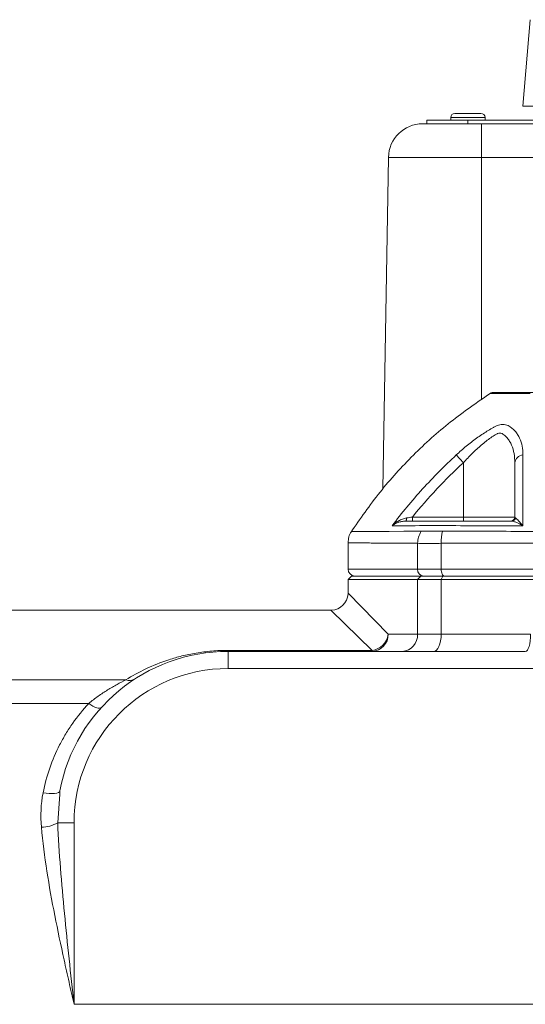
# Model space of a CAD drawing. Header units: millimetres. Extents: x 133 to 1049, y -79 to 877.
# Tile 23 of 28: x 851 to 925, y 732 to 876. Entities that reach past the tile are written whole.
import ezdxf

# ---------------------------------------------------------------- set-up
doc = ezdxf.new("R2010")
doc.units = ezdxf.units.MM

msp = doc.modelspace()

# ---------------------------------------------------------------- linework, layer by layer
at = {"color": 7, "linetype": 'Continuous', "lineweight": 15}
for p, q in [((925.51, 875.57), (924.4, 862.94)), ((924.4, 862.94), (928.26, 862.94)), ((910.4, 860.39), (910.4, 860.89)), ((916.4, 860.89), (910.4, 860.89)), ((913.9, 861.29), (913.9, 860.89)), ((914.5, 861.89), (918.3, 861.89)), ((916.4, 860.39), (916.4, 860.89)), ((996.4, 860.89), (916.4, 860.89)), ((918.9, 860.89), (918.9, 861.29)), ((909.8, 860.39), (910.67, 860.39)), ((914.63, 860.39), (910.67, 860.39)), ((914.63, 860.39), (918.4, 860.39)), ((918.4, 860.39), (994.4, 860.39)), ((918.4, 860.39), (918.4, 855.48)), ((904.8, 855.48), (903.96, 807.06)), ((918.4, 855.48), (904.8, 855.48)), ((994.4, 855.48), (918.4, 855.48)), ((914.7, 812.05), (915.74, 810.92)), ((915.74, 810.92), (915.74, 802.99)), ((908.29, 802.99), (908.29, 802.39)), ((908.29, 802.99), (915.74, 802.99)), ((915.74, 802.99), (923.24, 802.99)), ((915.74, 802.99), (915.74, 802.39)), ((898.9, 799.24), (898.9, 795.39)), ((909.06, 799.16), (909.06, 795.39)), ((912.5, 799.16), (912.5, 795.39)), ((909.06, 795.39), (912.5, 795.39)), ((912.5, 795.39), (1000.31, 795.39)), ((899.4, 794.39), (898.9, 793.89)), ((898.9, 793.89), (898.9, 791.89)), ((909.06, 793.89), (898.9, 793.89)), ((899.4, 794.39), (909.51, 794.39)), ((909.51, 794.39), (909.06, 793.89)), ((912.5, 793.89), (909.06, 793.89)), ((909.06, 793.89), (909.06, 785.89)), ((909.51, 794.39), (912.72, 794.39)), ((912.72, 794.39), (912.5, 793.89)), ((912.5, 793.89), (912.5, 785.89)), ((1000.31, 793.89), (912.5, 793.89)), ((912.72, 794.39), (1000.09, 794.39)), ((896.4, 789.39), (846.9, 789.39)), ((904.76, 785.89), (909.06, 785.89)), ((909.06, 785.89), (912.5, 785.89)), ((912.5, 785.89), (925.55, 785.89)), ((881.4, 783.39), (881.4, 783.54)), ((881.4, 783.54), (902.4, 783.54)), ((881.4, 783.39), (881.4, 780.89)), ((881.4, 783.39), (924.78, 783.39)), ((902.4, 783.39), (902.4, 783.54)), ((931.4, 780.89), (881.4, 780.89)), ((846.9, 779.24), (866.47, 779.24)), ((846.9, 775.79), (861.06, 775.79)), ((856.84, 763.05), (856.81, 762.54)), ((856.52, 758.39), (858.9, 758.39)), ((858.9, 758.39), (858.9, 731.89)), ((858.9, 731.89), (928.9, 731.89))]:
    msp.add_line(p, q, dxfattribs=at)
at = {"color": 8, "linetype": 'Continuous', "lineweight": 15}
for p, q in [((913.9, 861.29), (915.04, 861.29)), ((915.04, 861.29), (918.9, 861.29)), ((918.4, 855.48), (918.4, 820.12)), ((898.9, 795.39), (909.06, 795.39)), ((898.9, 791.89), (904.76, 785.89)), ((902.4, 783.54), (896.4, 789.39)), ((856.81, 762.54), (856.52, 758.39))]:
    msp.add_line(p, q, dxfattribs=at)
at = {"color": 7, "linetype": 'Continuous', "lineweight": 15, "flags": 128}
for points in [[(907.46, 802.86), (907.46, 802.76), (907.44, 802.67), (907.43, 802.59), (907.41, 802.52), (907.38, 802.46), (907.36, 802.42), (907.33, 802.4), (907.3, 802.39)], [(912.5, 795.39), (912.51, 795.19), (912.54, 795.01), (912.58, 794.83), (912.63, 794.68), (912.7, 794.56), (912.77, 794.47), (912.86, 794.41), (912.94, 794.39)], [(911.4, 783.39), (911.62, 783.44), (911.82, 783.58), (912.01, 783.81), (912.18, 784.12), (912.32, 784.5), (912.42, 784.93), (912.48, 785.4), (912.5, 785.89)], [(924.78, 783.39), (924.93, 783.44), (925.08, 783.58), (925.21, 783.81), (925.33, 784.12), (925.42, 784.5), (925.49, 784.93), (925.54, 785.4), (925.55, 785.89)], [(862.91, 775.21), (862.79, 775.13), (862.63, 775.09), (862.44, 775.11), (862.21, 775.16), (861.94, 775.26), (861.66, 775.4), (861.36, 775.58), (861.06, 775.79)], [(856.84, 763.05), (856.77, 762.91), (856.62, 762.8), (856.38, 762.72), (856.07, 762.66), (855.71, 762.63), (855.29, 762.64), (854.85, 762.68), (854.38, 762.74)]]:
    msp.add_lwpolyline(points, dxfattribs=at)
at = {"color": 8, "linetype": 'Continuous', "lineweight": 15, "flags": 128}
msp.add_lwpolyline([(899.41, 800.88), (899.7, 800.88), (900.71, 800.89), (902.46, 800.89), (904.91, 800.9), (907.04, 800.91), (909.5, 800.91), (909.5, 800.91), (909.5, 800.91)], dxfattribs=at)
at = {"color": 7, "linetype": 'Continuous', "lineweight": 15}
for centre, radius, start, end in [((914.5, 861.29), 0.6, 90, 180), ((918.3, 861.29), 0.6, 0, 90), ((909.8, 855.39), 5, 90, 179), ((920.2, 820.19), 1, 89.9999, 122.6961), ((924.54, 810.75), 1.31, 94.801, 172.6989), ((922.64, 802.99), 0.6, 270, 0), ((922.78, 802.97), 0.582, 270.8583, 348.79), ((912.33, 799.12), 3.27, 146.6818, 179.2538), ((918.34, 799.41), 5.85, 165.0976, 182.4556), ((899.9, 795.39), 1, 180, 270), ((910.01, 795.34), 0.953, 177.1028, 266.7752), ((896.4, 791.89), 2.5, 272.2268, 357.6015), ((902.33, 785.82), 2.43, 271.7791, 1.6749), ((902.06, 786.23), 2.72, 277.2717, 352.7283), ((906.68, 785.77), 2.38, 273.2248, 2.8972), ((881.4, 758.39), 25, 90, 169.2641), ((881.4, 758.39), 22.5, 90, 180), ((866.99, 780.77), 1.62, 251.2322, 301.1085), ((854.11, 762.57), 4.83, 270.3683, 299.9889)]:
    msp.add_arc(centre, radius, start, end, dxfattribs=at)
for points, knots in [([(919.8, 821.13), (917.79, 819.75), (913.78, 817.01), (908.37, 812.11), (903.44, 806.73), (900.68, 802.73), (899.29, 800.73)], [0, 0, 0, 0, 0.250452, 0.500119, 0.749728, 1, 1, 1, 1]), ([(920.2, 821.19), (920.2, 821.19), (920.69, 821.19), (922.15, 821.19), (922.75, 821.19), (923.84, 821.19), (924.24, 821.19), (925.09, 821.19), (925.54, 821.19), (926.02, 821.19)], [0, 0, 0, 0, 0.5, 0.5, 0.75, 0.75, 0.875, 0.875, 1, 1, 1, 1]), ([(914.7, 812.05), (915.17, 812.5), (915.66, 812.92), (916.65, 813.74), (917.15, 814.13), (918.17, 814.86), (918.68, 815.21), (919.44, 815.67), (919.69, 815.82), (920.05, 816.02), (920.18, 816.09), (920.42, 816.21), (920.54, 816.27), (920.65, 816.33)], [0, 0, 0, 0, 0.25, 0.25, 0.5, 0.5, 0.75, 0.75, 0.875, 0.875, 0.9375, 0.9375, 1, 1, 1, 1]), ([(920.65, 816.33), (920.78, 816.38), (920.92, 816.42), (921.19, 816.48), (921.33, 816.49), (921.61, 816.49), (921.75, 816.48), (922.02, 816.42), (922.15, 816.38), (922.29, 816.33)], [0, 0, 0, 0, 0.25, 0.25, 0.5, 0.5, 0.75, 0.75, 1, 1, 1, 1]), ([(922.29, 816.33), (922.68, 816.1), (923.01, 815.83), (923.43, 815.37), (923.55, 815.2), (923.77, 814.86), (923.87, 814.68), (924.12, 814.13), (924.24, 813.74), (924.4, 812.93), (924.43, 812.5), (924.43, 812.05)], [0, 0, 0, 0, 0.25, 0.25, 0.375, 0.375, 0.5, 0.5, 0.75, 0.75, 1, 1, 1, 1]), ([(923.24, 810.92), (923.24, 811.38), (923.21, 811.83), (923.06, 812.69), (922.95, 813.1), (922.7, 813.68), (922.6, 813.86), (922.38, 814.22), (922.26, 814.39), (921.98, 814.7), (921.82, 814.85), (921.57, 815.05), (921.48, 815.12), (921.28, 815.21), (921.18, 815.24), (920.96, 815.25), (920.85, 815.23), (920.68, 815.16), (920.62, 815.14), (920.51, 815.07), (920.46, 815.04), (920.18, 814.87), (919.96, 814.73), (919.5, 814.41), (919.27, 814.24), (918.82, 813.88), (918.59, 813.69), (918.13, 813.3), (917.91, 813.1), (917.46, 812.69), (917.24, 812.48), (916.58, 811.83), (916.16, 811.38), (915.74, 810.92)], [0, 0, 0, 0, 0.125, 0.125, 0.25, 0.25, 0.3125, 0.3125, 0.375, 0.375, 0.4375, 0.4375, 0.46875, 0.46875, 0.5, 0.5, 0.53125, 0.53125, 0.546875, 0.546875, 0.5625, 0.5625, 0.625, 0.625, 0.6875, 0.6875, 0.75, 0.75, 0.8125, 0.8125, 0.875, 0.875, 1, 1, 1, 1]), ([(905.33, 801.72), (906.74, 803.58), (908.23, 805.37), (911.35, 808.82), (912.99, 810.47), (914.7, 812.05)], [0, 0, 0, 0, 0.5, 0.5, 1, 1, 1, 1]), ([(924.43, 812.05), (924.43, 810.47), (924.42, 808.82), (924.42, 805.37), (924.42, 803.58), (924.42, 801.72)], [0, 0, 0, 0, 0.5, 0.5, 1, 1, 1, 1]), ([(923.24, 802.99), (923.24, 804.4), (923.24, 805.76), (923.24, 808.41), (923.24, 809.68), (923.24, 810.92)], [0, 0, 0, 0, 0.5, 0.5, 1, 1, 1, 1]), ([(907.46, 802.86), (907.25, 802.82), (907.04, 802.76), (906.65, 802.62), (906.46, 802.53), (906.11, 802.33), (905.94, 802.22), (905.62, 801.98), (905.47, 801.85), (905.33, 801.72)], [0, 0, 0, 0, 0.25, 0.25, 0.5, 0.5, 0.75, 0.75, 1, 1, 1, 1]), ([(907.3, 802.39), (907.1, 802.39), (906.91, 802.37), (906.54, 802.3), (906.37, 802.25), (906.04, 802.13), (905.89, 802.06), (905.6, 801.9), (905.46, 801.81), (905.33, 801.72)], [0, 0, 0, 0, 0.25, 0.25, 0.5, 0.5, 0.75, 0.75, 1, 1, 1, 1]), ([(907.3, 802.39), (907.99, 802.39), (908.73, 802.39), (909.92, 802.39), (910.33, 802.39), (910.86, 802.39), (910.97, 802.39), (911.13, 802.39), (911.19, 802.39), (911.3, 802.39), (911.37, 802.39), (911.69, 802.39), (912, 802.39), (912.53, 802.39), (912.73, 802.39), (913.12, 802.39), (913.32, 802.39), (913.74, 802.39), (913.96, 802.39), (914.39, 802.39), (915.47, 802.39), (916.56, 802.39), (919.2, 802.39), (920.98, 802.39), (922.78, 802.39)], [0, 0, 0, 0, 0.25, 0.25, 0.375, 0.375, 0.40625, 0.40625, 0.421875, 0.421875, 0.4375, 0.4375, 0.5, 0.5, 0.53125, 0.53125, 0.5625, 0.5625, 0.59375, 0.59375, 0.625, 0.75, 0.75, 1, 1, 1, 1]), ([(913.27, 801.74), (913.09, 801.74), (912.92, 801.74), (912.58, 801.75), (912.42, 801.75), (911.94, 801.76), (911.64, 801.76), (911.08, 801.76), (910.82, 801.76), (910.47, 801.75), (910.36, 801.75), (910.16, 801.74), (910.06, 801.74), (909.97, 801.74)], [0, 0, 0, 0, 0.125, 0.125, 0.25, 0.25, 0.5, 0.5, 0.75, 0.75, 0.875, 0.875, 1, 1, 1, 1]), ([(922.78, 802.39), (922.88, 802.39), (922.99, 802.37), (923.24, 802.3), (923.38, 802.25), (923.66, 802.13), (923.8, 802.06), (924.1, 801.9), (924.26, 801.81), (924.42, 801.72)], [0, 0, 0, 0, 0.25, 0.25, 0.5, 0.5, 0.75, 0.75, 1, 1, 1, 1]), ([(923.35, 802.86), (923.4, 802.82), (923.47, 802.76), (923.63, 802.62), (923.71, 802.53), (923.9, 802.33), (924, 802.22), (924.2, 801.98), (924.31, 801.85), (924.42, 801.72)], [0, 0, 0, 0, 0.25, 0.25, 0.5, 0.5, 0.75, 0.75, 1, 1, 1, 1]), ([(899.4, 800.88), (899.4, 800.88), (899.2, 800.66), (898.99, 800.09), (898.94, 799.52), (898.92, 799.24)], [0, 0, 0, 0, 0.003416, 0.505555, 1, 1, 1, 1]), ([(909.5, 800.91), (909.5, 800.91), (909.5, 800.91), (909.5, 800.91), (909.53, 800.91), (909.56, 800.92), (909.59, 800.92)], [-0.0000000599, -0.0000000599, -0.0000000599, -0.0000000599, 0, 0, 0, 0.0002023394, 0.0002023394, 0.0002023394, 0.0002023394]), ([(909.59, 800.92), (909.94, 800.93), (910.38, 800.93), (911.18, 800.93), (911.46, 800.93), (912.05, 800.92), (912.36, 800.92), (912.69, 800.92)], [0, 0, 0, 0, 0.5, 0.5, 0.75, 0.75, 1, 1, 1, 1]), ([(912.69, 800.92), (912.75, 800.92), (912.81, 800.91), (912.87, 800.91), (912.87, 800.91), (912.87, 800.91), (912.87, 800.91)], [0, 0, 0, 0, 0.0002029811, 0.0002029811, 0.0002029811, 0.0002030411, 0.0002030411, 0.0002030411, 0.0002030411]), ([(912.87, 800.91), (912.93, 800.91), (912.98, 800.91), (913.09, 800.91), (913.24, 800.91), (913.62, 800.91), (914.36, 800.91), (915.87, 800.91), (917.16, 800.91), (919.78, 800.91), (921.54, 800.91), (926.89, 800.9), (930.49, 800.9), (937.77, 800.89), (941.44, 800.88), (947.01, 800.88), (948.88, 800.88), (951.69, 800.88), (952.63, 800.88), (954.51, 800.88), (955.46, 800.88), (960.19, 800.88), (963.93, 800.88), (971.35, 800.89), (975.03, 800.89), (980.49, 800.89), (982.3, 800.9), (985.91, 800.9), (987.7, 800.9), (991.27, 800.91), (993.03, 800.91), (995.64, 800.91), (996.51, 800.91), (998.23, 800.91), (999.09, 800.91), (999.93, 800.91)], [0, 0, 0, 0, 0.001953, 0.001953, 0.003906, 0.007812, 0.015625, 0.03125, 0.0625, 0.0625, 0.125, 0.125, 0.25, 0.25, 0.375, 0.375, 0.4375, 0.4375, 0.46875, 0.46875, 0.5, 0.5, 0.625, 0.625, 0.75, 0.75, 0.8125, 0.8125, 0.875, 0.875, 0.9375, 0.9375, 0.96875, 0.96875, 1, 1, 1, 1]), ([(912.5, 799.16), (912.13, 799.15), (911.77, 799.15), (911.1, 799.14), (910.79, 799.13), (909.9, 799.13), (909.42, 799.15), (909.06, 799.16)], [0, 0, 0, 0, 0.25, 0.25, 0.5, 0.5, 1, 1, 1, 1]), ([(1000.31, 799.16), (1000.2, 799.17), (1000.09, 799.17), (999.88, 799.17), (999.55, 799.17), (998.8, 799.17), (997.29, 799.17), (995.98, 799.17), (993.34, 799.18), (991.57, 799.18), (987.97, 799.19), (986.16, 799.19), (982.52, 799.2), (980.69, 799.21), (975.19, 799.22), (971.48, 799.23), (963.99, 799.24), (960.22, 799.24), (954.5, 799.24), (952.6, 799.24), (948.82, 799.24), (946.93, 799.24), (941.32, 799.23), (937.61, 799.22), (930.27, 799.2), (926.64, 799.19), (921.24, 799.18), (919.46, 799.18), (916.83, 799.17), (915.96, 799.17), (914.66, 799.17), (914.01, 799.17), (913.25, 799.17), (912.93, 799.17), (912.72, 799.17), (912.61, 799.17), (912.5, 799.16)], [0, 0, 0, 0, 0.003906, 0.003906, 0.007812, 0.015625, 0.03125, 0.0625, 0.0625, 0.125, 0.125, 0.1875, 0.1875, 0.25, 0.25, 0.375, 0.375, 0.5, 0.5, 0.5625, 0.5625, 0.625, 0.625, 0.75, 0.75, 0.875, 0.875, 0.9375, 0.9375, 0.96875, 0.96875, 0.984375, 0.992187, 0.996094, 0.996094, 1, 1, 1, 1]), ([(866.47, 779.24), (867.39, 779.82), (868.36, 780.35), (870.43, 781.33), (871.54, 781.78), (873.37, 782.37), (874, 782.55), (874.99, 782.8), (875.33, 782.88), (876.03, 783.02), (876.38, 783.09), (877.47, 783.27), (878.22, 783.37), (879.39, 783.47), (879.79, 783.49), (880.59, 783.53), (881, 783.54), (881.4, 783.54)], [0, 0, 0, 0, 0.25, 0.25, 0.5, 0.5, 0.625, 0.625, 0.6875, 0.6875, 0.75, 0.75, 0.875, 0.875, 0.9375, 0.9375, 1, 1, 1, 1]), ([(861.06, 775.79), (861.51, 776.17), (861.97, 776.51), (862.88, 777.17), (863.34, 777.48), (864.27, 778.05), (864.73, 778.32), (865.62, 778.81), (866.06, 779.04), (866.47, 779.24)], [0, 0, 0, 0, 0.25, 0.25, 0.5, 0.5, 0.75, 0.75, 1, 1, 1, 1]), ([(854.38, 762.74), (854.63, 763.98), (854.95, 765.18), (855.76, 767.51), (856.24, 768.64), (857.08, 770.28), (857.38, 770.82), (858.02, 771.88), (858.36, 772.4), (859.43, 773.92), (860.21, 774.88), (861.06, 775.79)], [0, 0, 0, 0, 0.25, 0.25, 0.5, 0.5, 0.625, 0.625, 0.75, 0.75, 1, 1, 1, 1]), ([(854.14, 757.74), (854.33, 755.6), (854.6, 753.46), (855.28, 749.16), (855.67, 747), (856.52, 742.69), (856.98, 740.53), (857.69, 737.29), (857.93, 736.21), (858.41, 734.05), (858.66, 732.97), (858.9, 731.89)], [0, 0, 0, 0, 0.25, 0.25, 0.5, 0.5, 0.75, 0.75, 0.875, 0.875, 1, 1, 1, 1]), ([(856.52, 758.39), (856.61, 756.19), (856.76, 753.98), (857.09, 749.57), (857.29, 747.36), (857.93, 740.73), (858.42, 736.31), (858.9, 731.89)], [0, 0, 0, 0, 0.25, 0.25, 0.5, 0.5, 1, 1, 1, 1])]:
    msp.add_open_spline(points, degree=3, knots=knots, dxfattribs=at)
at = {"color": 8, "linetype": 'Continuous', "lineweight": 15}
for points, knots in [([(925.5, 821.01), (925.01, 821.01), (924.56, 821.02), (923.71, 821.02), (923.31, 821.02), (922.21, 821.02), (921.61, 821.02), (920.15, 821.03), (919.66, 821.03), (919.66, 821.03)], [0, 0, 0, 0, 0.125, 0.125, 0.25, 0.25, 0.5, 0.5, 1, 1, 1, 1]), ([(909.06, 799.16), (908.2, 799.17), (906.49, 799.18), (904.08, 799.19), (901.9, 799.21), (900.17, 799.22), (899.09, 799.24), (898.98, 799.24), (898.92, 799.24)], [0, 0, 0, 0, 0.133153, 0.266799, 0.449516, 0.632233, 0.820259, 1, 1, 1, 1])]:
    msp.add_open_spline(points, degree=3, knots=knots, dxfattribs=at)
at = {"color": 7, "linetype": 'Continuous', "lineweight": 15}
for points in [[(915.74, 810.92), (913.07, 808.45), (910.59, 805.81), (908.29, 802.99)], [(907.46, 802.86), (907.74, 802.9), (908.01, 802.94), (908.29, 802.99)], [(923.24, 802.99), (923.24, 802.94), (923.28, 802.9), (923.35, 802.86)], [(909.97, 801.74), (908.2, 801.73), (906.65, 801.73), (905.33, 801.72)], [(924.42, 801.72), (920.61, 801.73), (916.89, 801.73), (913.27, 801.74)], [(854.14, 757.74), (853.99, 759.43), (854.07, 761.1), (854.38, 762.74)]]:
    msp.add_open_spline(points, degree=3, dxfattribs=at)

doc.saveas('drawing.dxf')
